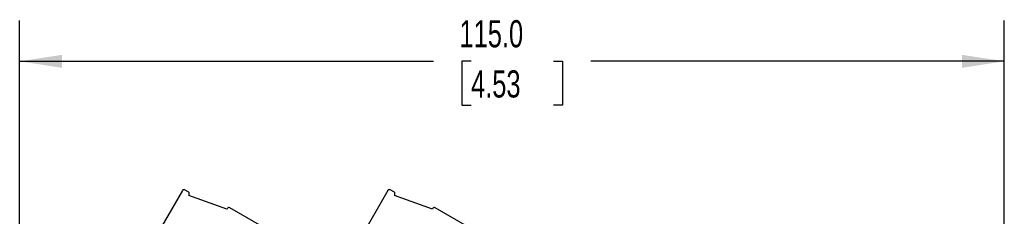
# Model space of a CAD drawing. Header units: millimetres. Extents: x 10 to 410, y 10 to 314.
# Tile 13 of 21: x 164 to 279, y 175 to 198. Entities that reach past the tile are written whole.
import ezdxf

# ---------------------------------------------------------------- set-up
doc = ezdxf.new("R2010")
doc.units = ezdxf.units.MM
doc.header["$LTSCALE"] = 1.5
doc.layers.add('DIMENSIONS', color=140, linetype='Continuous', lineweight=25)
doc.styles.add('SLDTEXTSTYLE0', font='TXT', dxfattribs={"width": 0.7})
doc.dimstyles.new('SLDDIMSTYLE2', dxfattribs={"dimtxt": 3.237012, "dimasz": 4.953, "dimexe": 0, "dimexo": 0.0625, "dimgap": 0.809253, "dimtad": 0, "dimtih": 1, "dimtoh": 1, "dimrnd": 1e-09, "dimzin": 4, "dimdsep": 46, "dimtxsty": 'SLDTEXTSTYLE0', "dimsah": 1, "dimcen": 0.09, "dimadec": 0, "dimazin": 1, "dimtfac": 1, "dimtofl": 0, "dimtmove": 0, "dimatfit": 3, "dimfxl": 0, "dimfrac": 2, "dimtolj": 1, "dimtzin": 12, "dimarcsym": 0})

# ---------------------------------------------------------------- blocks, each defined once
blk = doc.blocks.new('_D_4')
at = {"layer": 'DIMENSIONS'}
for p, q in [((163.52, 130.87), (163.52, 197.66)), ((278.52, 153.08), (278.52, 197.66)), ((163.52, 192.9), (211.85, 192.9)), ((216.24, 192.9), (215.15, 192.9)), ((215.15, 192.9), (215.15, 187.75)), ((225.86, 192.9), (226.94, 192.9)), ((226.94, 192.9), (226.94, 187.75)), ((278.52, 192.9), (230.24, 192.9)), ((215.15, 187.75), (216.24, 187.75)), ((226.94, 187.75), (225.86, 187.75))]:
    blk.add_line(p, q, dxfattribs=at)
for points in [[(163.52, 192.9), (168.48, 192.13), (168.48, 193.66)], [(278.52, 192.9), (273.57, 193.66), (273.57, 192.13)]]:
    blk.add_solid(points, dxfattribs=at)
at = {"layer": 'DIMENSIONS', "char_height": 3.175, "attachment_point": 1, "style": 'SLDTEXTSTYLE0'}
for s, insert in [('115.0', (214.89, 197.71)), ('4.53', (216.24, 191.84))]:
    blk.add_mtext(s, dxfattribs=dict(at, insert=insert))

msp = doc.modelspace()

# ---------------------------------------------------------------- linework, layer by layer
for p, q in [((182.525, 177.792), (179.058, 171.787)), ((183.286, 177.611), (182.79, 177.869)), ((183.286, 177.611), (183.286, 177.218)), ((187.727, 175.602), (183.286, 177.218)), ((206.525, 177.792), (203.058, 171.787)), ((207.286, 177.611), (206.79, 177.869)), ((207.286, 177.611), (207.286, 177.218)), ((211.727, 175.602), (207.286, 177.218)), ((187.777, 175.689), (187.727, 175.602)), ((192.852, 172.989), (188.05, 175.762)), ((211.777, 175.689), (211.727, 175.602)), ((216.851, 172.99), (212.05, 175.762))]:
    msp.add_line(p, q)
for points in [[(182.79, 177.869), (182.745, 177.893), (182.691, 177.898), (182.593, 177.87), (182.55, 177.836), (182.525, 177.792)], [(206.79, 177.869), (206.745, 177.893), (206.691, 177.898), (206.593, 177.87), (206.55, 177.836), (206.525, 177.792)], [(188.05, 175.762), (188.005, 175.788), (187.949, 175.795), (187.848, 175.768), (187.803, 175.734), (187.777, 175.689)], [(212.05, 175.762), (212.005, 175.788), (211.949, 175.795), (211.848, 175.768), (211.803, 175.734), (211.777, 175.689)]]:
    msp.add_open_spline(points, degree=3, knots=[0, 0, 0, 0, 0.5, 0.5, 1, 1, 1, 1])

# ---------------------------------------------------------------- dimensions: what is measured, and where the dimension line sits
at = {"layer": 'DIMENSIONS'}
dim = msp.add_linear_dim(base=(278.524, 192.895), p1=(163.524, 128.97), p2=(278.524, 151.178), dimstyle='SLDDIMSTYLE2', dxfattribs=at)
dim.commit()
dim.dimension.update_dxf_attribs({"geometry": '_D_4', "text_midpoint": (221.047, 192.895), "dimtype": 160})

doc.saveas('drawing.dxf')
